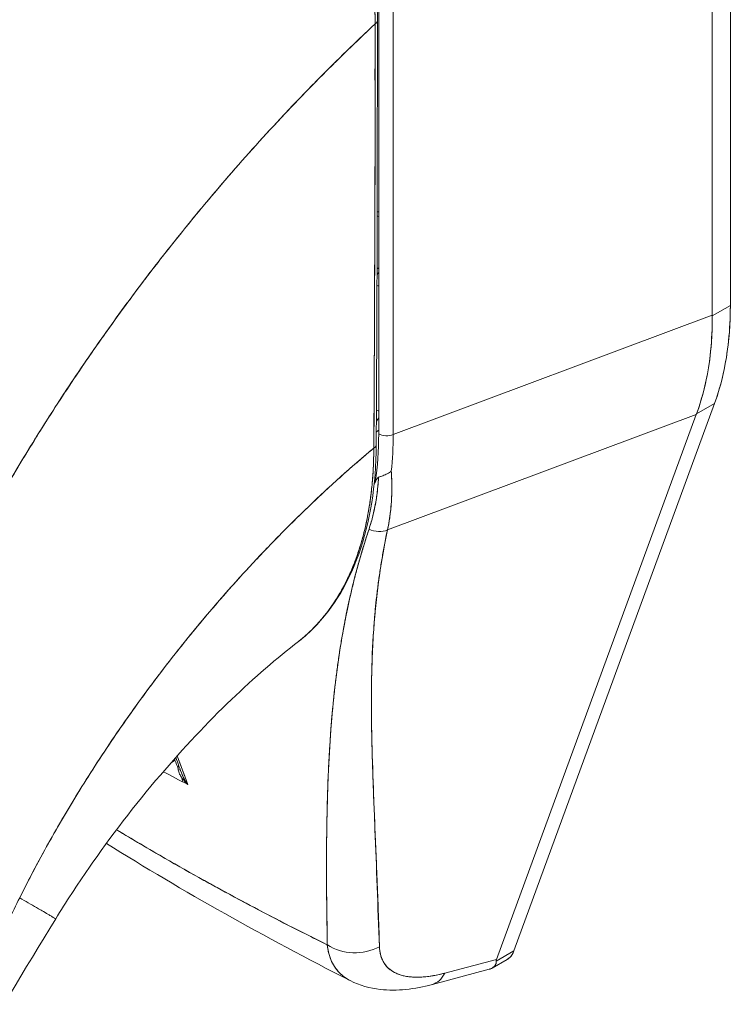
# Model space of a CAD drawing. Header units: inches. Extents: x 15 to 424, y 13 to 263.
# Tile 109 of 125: x 400.06 to 401.13, y 130.38 to 131.87. Entities that reach past the tile are written whole.
import ezdxf

# ---------------------------------------------------------------- set-up
doc = ezdxf.new("R2010")
doc.units = ezdxf.units.IN
doc.header["$LTSCALE"] = 26
doc.header["$MEASUREMENT"] = 0
doc.layers.add('Visible (ANSI)', color=7, linetype='Continuous', lineweight=5)

msp = doc.modelspace()

# ---------------------------------------------------------------- linework, layer by layer
at = {"layer": 'Visible (ANSI)'}
for p, q in [((401.1339, 131.4352), (401.1339, 132.1956)), ((401.1339, 132.1956), (401.1339, 131.4352)), ((401.1065, 131.4204), (401.1065, 132.1743)), ((401.1065, 132.1743), (401.1065, 131.4204)), ((400.6035, 131.2416), (400.6035, 131.898)), ((400.6254, 131.8969), (400.6254, 131.2405)), ((400.6254, 131.2405), (400.6254, 131.8969)), ((400.6254, 131.7056), (400.6254, 131.7056)), ((400.6254, 131.6395), (400.6254, 131.6395)), ((400.6035, 131.4907), (400.601, 131.4922)), ((401.1339, 131.4352), (401.1065, 131.4194)), ((401.1065, 131.4194), (401.1339, 131.4352)), ((400.6254, 131.2405), (401.1065, 131.4204)), ((401.1065, 131.4204), (400.6254, 131.2405)), ((401.1065, 131.4204), (401.1065, 131.4194)), ((400.8075, 130.4619), (401.1101, 131.2873)), ((401.1101, 131.2873), (400.8075, 130.4619)), ((401.0828, 131.2716), (401.1101, 131.2873)), ((401.1101, 131.2873), (401.0828, 131.2716)), ((400.6167, 131.0968), (401.0825, 131.2708)), ((401.0825, 131.2708), (400.6167, 131.0968)), ((400.7812, 130.4492), (401.0825, 131.2708)), ((401.0825, 131.2708), (400.7812, 130.4492)), ((401.0828, 131.2716), (401.0825, 131.2708)), ((401.0319, 131.2519), (401.0319, 131.2519)), ((401.0429, 131.2561), (401.0429, 131.2561)), ((401.0429, 131.2561), (401.0429, 131.2561)), ((400.5942, 130.7414), (400.5943, 130.7413)), ((400.5976, 130.6531), (400.5976, 130.6531)), ((400.5249, 130.6112), (400.5248, 130.6112)), ((400.5248, 130.5917), (400.5248, 130.5916)), ((400.7812, 130.4492), (400.7032, 130.4284)), ((400.7032, 130.4284), (400.7812, 130.4492)), ((400.7747, 130.436), (400.7973, 130.449)), ((400.8075, 130.4619), (400.7808, 130.4465)), ((400.7808, 130.4465), (400.8075, 130.4619)), ((400.6845, 130.4114), (400.7701, 130.4342)), ((400.6837, 130.4242), (400.6836, 130.4242))]:
    msp.add_line(p, q, dxfattribs=at)
msp.add_arc((400.6079, 131.5859), 0.0171, 246.8595, 255.1214, dxfattribs=at)
for centre, major_axis, ratio, start_param, end_param in [((400.5912, 131.8641), (0.0102, 0), 0.575662, 5.457894, 6.283184), ((400.5912, 131.8641), (0.0102, 0), 0.575662, 5.457894, 6.283184), ((400.6079, 131.5859), (-0.0171, 0), 0.575862, 1.167876, 1.311116), ((400.6079, 131.5859), (0.0171, 0), 0.575862, 4.309469, 4.452708), ((400.6079, 131.4743), (-0.0085, -0.0148), 0.578093, 4.296682, 4.538456), ((400.6079, 131.4743), (0.0085, 0.0148), 0.578093, 1.15509, 1.396864), ((400.6079, 131.4743), (0.0171, 0), 0.575862, 4.28979, 4.452708), ((400.7111, 131.6786), (0.2984, -0.5181), 0.578093, 0.450624, 0.787365), ((400.6588, 131.6463), (-0.331, 0.4965), 0.607166, 3.553004, 3.890432), ((400.5355, 131.347), (0.0545, -0.0946), 0.578093, 0.205431, 0.294022), ((400.1668, 131.534), (0.323, -0.5514), 0.533037, 0.585326, 0.737546), ((400.5355, 131.3469), (0.0605, -0.1051), 0.578093, 0.065684, 0.131574), ((400.6156, 131.2486), (0.0171, 0), 0.575862, 3.926992, 5.323254), ((400.6156, 131.2486), (-0.0171, 0), 0.575862, 0.785398, 2.181662), ((400.1993, 131.4883), (-0.2996, 0.5261), 0.575797, 3.816736, 3.931573), ((400.1993, 131.4883), (0.2996, -0.5261), 0.575805, 0.675135, 0.789973), ((400.5896, 131.2248), (0.0102, -0.0001), 0.57969, 5.407124, 6.283181), ((400.5896, 131.2248), (0.0102, -0.0001), 0.57969, 5.407124, 6.283181), ((400.0892, 131.7176), (0.3916, -0.6801), 0.578093, 0.370537, 0.378759), ((400.6016, 131.1186), (0.0277, -0.0084), 0.823046, 4.497272, 5.516634), ((400.6016, 131.1186), (-0.0277, 0.0084), 0.823045, 1.355679, 2.375041), ((400.5355, 130.9983), (0.0605, -0.1051), 0.578093, 1.443079, 1.44595), ((400.5355, 130.9983), (0.0545, -0.0946), 0.578093, 1.326949, 1.330057), ((400.5355, 130.9983), (-0.0605, 0.1051), 0.578093, 2.433496, 2.433598), ((400.5355, 130.9983), (-0.0545, 0.0946), 0.578093, 2.459555, 2.459663), ((400.5234, 130.9914), (0.046, -0.0798), 0.578093, 5.817331, 5.817464), ((400.2841, 130.7567), (0.016, 0.006), 0.736205, 4.828579, 5.259091), ((400.2951, 130.7361), (0.0102, 0.0002), 0.178972, 5.326942, 5.797558), ((400.2951, 130.7361), (-0.0102, -0.0002), 0.178974, 2.185345, 2.655972), ((400.5682, 130.5171), (0.0682, 0.002), 0.851152, 4.020883, 5.251796), ((400.5682, 130.5171), (-0.0682, -0.002), 0.851148, 0.879292, 2.110208), ((400.6667, 130.4772), (0.0176, -0.0659), 0.593599, 6.283184, 6.877153), ((400.6667, 130.4772), (0.0176, -0.0659), 0.593599, 6.283184, 6.87714)]:
    msp.add_ellipse(centre, major_axis=major_axis, ratio=ratio, start_param=start_param, end_param=end_param, dxfattribs=at)
for points, knots in [([(400.1636, 132.6114), (400.1308, 132.5805), (400.0991, 132.5493), (400.0685, 132.5179), (400.0379, 132.4864), (400.0083, 132.4548), (399.9798, 132.423), (399.9513, 132.3913), (399.9239, 132.3594), (399.8976, 132.3277), (399.8712, 132.2959), (399.8459, 132.2641), (399.8216, 132.2325), (399.7974, 132.2009), (399.7742, 132.1695), (399.752, 132.1382), (399.7298, 132.107), (399.7086, 132.076), (399.6885, 132.0454), (399.6683, 132.0147), (399.6491, 131.9844), (399.6309, 131.9544), (399.6127, 131.9246), (399.5955, 131.8951), (399.5792, 131.8661)], [0, 0, 0, 0, 0.125051, 0.125051, 0.125051, 0.250106, 0.250106, 0.250106, 0.375161, 0.375161, 0.375161, 0.500216, 0.500216, 0.500216, 0.625271, 0.625271, 0.625271, 0.750326, 0.750326, 0.750326, 0.87538, 0.87538, 0.87538, 1, 1, 1, 1]), ([(399.5792, 131.8661), (399.5911, 131.8873), (399.6035, 131.9088), (399.6164, 131.9304), (399.6422, 131.9736), (399.6699, 132.0177), (399.6998, 132.0625), (399.7296, 132.1072), (399.7616, 132.1526), (399.7958, 132.1984), (399.83, 132.2441), (399.8663, 132.2903), (399.9049, 132.3365), (399.9435, 132.3827), (399.9844, 132.429), (400.0275, 132.4749), (400.0706, 132.5209), (400.116, 132.5665), (400.1636, 132.6114)], [0, 0, 0, 0, 0.09109, 0.09109, 0.09109, 0.272872, 0.272872, 0.272872, 0.454654, 0.454654, 0.454654, 0.636436, 0.636436, 0.636436, 0.818218, 0.818218, 0.818218, 1, 1, 1, 1]), ([(400.5982, 131.8598), (400.5981, 131.8657), (400.598, 131.8716), (400.5978, 131.8776), (400.5976, 131.8842), (400.5972, 131.8908), (400.5968, 131.8976), (400.5963, 131.905), (400.5957, 131.9124), (400.5949, 131.9199), (400.5941, 131.9282), (400.5931, 131.9365), (400.592, 131.9449), (400.5912, 131.951), (400.5903, 131.9571), (400.5893, 131.9633), (400.5888, 131.9664), (400.5883, 131.9695), (400.5877, 131.9727), (400.5859, 131.9829), (400.5839, 131.9932), (400.5817, 132.0035), (400.5793, 132.0149), (400.5766, 132.0264), (400.5736, 132.0379), (400.5707, 132.0494), (400.5675, 132.0608), (400.564, 132.0723), (400.5636, 132.0735), (400.5633, 132.0747), (400.5629, 132.0759), (400.5587, 132.0899), (400.5541, 132.1038), (400.5491, 132.1178), (400.5436, 132.1333), (400.5376, 132.1488), (400.5312, 132.1643), (400.5287, 132.1704), (400.5261, 132.1764), (400.5234, 132.1825), (400.5186, 132.1936), (400.5135, 132.2047), (400.5083, 132.2157), (400.4999, 132.2332), (400.491, 132.2506), (400.4816, 132.2677), (400.4775, 132.275), (400.4734, 132.2824), (400.4692, 132.2896), (400.4645, 132.2977), (400.4598, 132.3057), (400.4549, 132.3136), (400.4467, 132.3269), (400.4382, 132.34), (400.4295, 132.3529), (400.4217, 132.3644), (400.4136, 132.3758), (400.4054, 132.3869), (400.4048, 132.3878), (400.4041, 132.3887), (400.4034, 132.3896), (400.3966, 132.3987), (400.3897, 132.4077), (400.3827, 132.4165), (400.3757, 132.4253), (400.3686, 132.4338), (400.3615, 132.4422), (400.355, 132.4498), (400.3484, 132.4572), (400.3418, 132.4645), (400.3374, 132.4693), (400.333, 132.4741), (400.3286, 132.4787), (400.3269, 132.4805), (400.3252, 132.4822), (400.3235, 132.484), (400.3179, 132.4898), (400.3123, 132.4955), (400.3066, 132.501), (400.3014, 132.5061), (400.2962, 132.5112), (400.2909, 132.5161), (400.2861, 132.5206), (400.2812, 132.525), (400.2763, 132.5294), (400.2717, 132.5334), (400.2672, 132.5373), (400.2626, 132.5412), (400.2584, 132.5448), (400.2542, 132.5482), (400.25, 132.5517), (400.2492, 132.5523), (400.2484, 132.553), (400.2476, 132.5536), (400.2445, 132.5561), (400.2414, 132.5585), (400.2383, 132.5609), (400.2348, 132.5636), (400.2313, 132.5663), (400.2278, 132.5689), (400.2248, 132.5712), (400.2217, 132.5735), (400.2186, 132.5757), (400.2159, 132.5777), (400.2132, 132.5796), (400.2105, 132.5815), (400.2082, 132.5831), (400.2058, 132.5848), (400.2034, 132.5864), (400.2012, 132.5879), (400.1991, 132.5893), (400.1969, 132.5908), (400.195, 132.5921), (400.193, 132.5933), (400.1911, 132.5946), (400.1892, 132.5958), (400.1874, 132.597), (400.1856, 132.5981), (400.1839, 132.5992), (400.1821, 132.6003), (400.1804, 132.6014), (400.1788, 132.6024), (400.1772, 132.6034), (400.1755, 132.6043), (400.1741, 132.6052), (400.1726, 132.6061), (400.1711, 132.607), (400.1697, 132.6078), (400.1684, 132.6086), (400.1671, 132.6094), (400.1659, 132.6101), (400.1648, 132.6107), (400.1636, 132.6114)], [0, 0, 0, 0, 0.022163, 0.022163, 0.022163, 0.046721, 0.046721, 0.046721, 0.07375, 0.07375, 0.07375, 0.103441, 0.103441, 0.103441, 0.125, 0.125, 0.125, 0.135958, 0.135958, 0.135958, 0.171628, 0.171628, 0.171628, 0.210936, 0.210936, 0.210936, 0.25, 0.25, 0.25, 0.254076, 0.254076, 0.254076, 0.301415, 0.301415, 0.301415, 0.354208, 0.354208, 0.354208, 0.375, 0.375, 0.375, 0.413119, 0.413119, 0.413119, 0.473883, 0.473883, 0.473883, 0.5, 0.5, 0.5, 0.529014, 0.529014, 0.529014, 0.577715, 0.577715, 0.577715, 0.621414, 0.621414, 0.621414, 0.625, 0.625, 0.625, 0.66093, 0.66093, 0.66093, 0.696579, 0.696579, 0.696579, 0.728771, 0.728771, 0.728771, 0.75, 0.75, 0.75, 0.757976, 0.757976, 0.757976, 0.784626, 0.784626, 0.784626, 0.80904, 0.80904, 0.80904, 0.83151, 0.83151, 0.83151, 0.852308, 0.852308, 0.852308, 0.871433, 0.871433, 0.871433, 0.875, 0.875, 0.875, 0.888962, 0.888962, 0.888962, 0.904641, 0.904641, 0.904641, 0.918368, 0.918368, 0.918368, 0.930426, 0.930426, 0.930426, 0.941092, 0.941092, 0.941092, 0.950638, 0.950638, 0.950638, 0.959335, 0.959335, 0.959335, 0.967454, 0.967454, 0.967454, 0.975136, 0.975136, 0.975136, 0.982323, 0.982323, 0.982323, 0.988932, 0.988932, 0.988932, 0.994877, 0.994877, 0.994877, 1, 1, 1, 1]), ([(400.1636, 132.6114), (400.1712, 132.607), (400.1799, 132.6018), (400.1891, 132.5959), (400.1927, 132.5936), (400.1963, 132.5912), (400.2, 132.5887), (400.2069, 132.5841), (400.2139, 132.5792), (400.221, 132.574), (400.2274, 132.5693), (400.234, 132.5643), (400.2408, 132.559), (400.2465, 132.5545), (400.2523, 132.5498), (400.2582, 132.5449), (400.2671, 132.5375), (400.2762, 132.5296), (400.2855, 132.5211), (400.2901, 132.5169), (400.2947, 132.5126), (400.2994, 132.5081), (400.3106, 132.4973), (400.3221, 132.4857), (400.3338, 132.4731), (400.3368, 132.4699), (400.3398, 132.4667), (400.3428, 132.4634), (400.3567, 132.4481), (400.3709, 132.4315), (400.3853, 132.4133), (400.3858, 132.4126), (400.3864, 132.4118), (400.3869, 132.4111), (400.4011, 132.3931), (400.4155, 132.3736), (400.4299, 132.3523), (400.4328, 132.348), (400.4357, 132.3436), (400.4386, 132.3392), (400.4491, 132.3231), (400.4597, 132.3061), (400.47, 132.2882), (400.4774, 132.2755), (400.4846, 132.2624), (400.4916, 132.2489), (400.4965, 132.2397), (400.5012, 132.2302), (400.5058, 132.2207), (400.5168, 132.1982), (400.527, 132.1751), (400.5362, 132.152), (400.5368, 132.1505), (400.5374, 132.149), (400.538, 132.1475), (400.5463, 132.1263), (400.5538, 132.1052), (400.5604, 132.0841), (400.5645, 132.071), (400.5683, 132.0579), (400.5718, 132.0447), (400.5741, 132.0362), (400.5762, 132.0277), (400.5782, 132.0193), (400.583, 131.9988), (400.5869, 131.9787), (400.5899, 131.9593), (400.5907, 131.9544), (400.5914, 131.9496), (400.592, 131.9448), (400.5939, 131.9313), (400.5952, 131.9183), (400.5962, 131.9059), (400.5975, 131.8894), (400.5981, 131.874), (400.5982, 131.8598)], [0, 0, 0, 0, 0.065233, 0.065233, 0.065233, 0.090909, 0.090909, 0.090909, 0.138606, 0.138606, 0.138606, 0.181818, 0.181818, 0.181818, 0.218295, 0.218295, 0.218295, 0.272727, 0.272727, 0.272727, 0.299488, 0.299488, 0.299488, 0.363636, 0.363636, 0.363636, 0.379913, 0.379913, 0.379913, 0.454545, 0.454545, 0.454545, 0.457429, 0.457429, 0.457429, 0.530754, 0.530754, 0.530754, 0.545455, 0.545455, 0.545455, 0.598649, 0.598649, 0.598649, 0.636364, 0.636364, 0.636364, 0.662242, 0.662242, 0.662242, 0.723318, 0.723318, 0.723318, 0.727273, 0.727273, 0.727273, 0.783303, 0.783303, 0.783303, 0.818182, 0.818182, 0.818182, 0.840721, 0.840721, 0.840721, 0.895221, 0.895221, 0.895221, 0.909091, 0.909091, 0.909091, 0.94822, 0.94822, 0.94822, 1, 1, 1, 1]), ([(400.1708, 132.6135), (400.2187, 132.586), (400.2671, 132.5486), (400.3553, 132.4623), (400.3965, 132.4129), (400.469, 132.3067), (400.5011, 132.2486), (400.5526, 132.1309), (400.5724, 132.07), (400.5958, 131.9606), (400.6015, 131.9106), (400.6015, 131.8641)], [0, 0, 0, 0, 0.592261, 0.592261, 1.15937, 1.15937, 1.729253, 1.729253, 2.301395, 2.301395, 2.798391, 2.798391, 2.798391, 2.798391]), ([(400.5982, 131.8598), (400.5692, 131.8328), (400.5411, 131.8055), (400.5139, 131.7781), (400.4826, 131.7465), (400.4526, 131.7147), (400.4238, 131.683), (400.395, 131.6512), (400.3675, 131.6195), (400.3412, 131.588), (400.3149, 131.5565), (400.2898, 131.5252), (400.2659, 131.4943), (400.242, 131.4633), (400.2193, 131.4327), (400.1978, 131.4026), (400.1762, 131.3724), (400.1558, 131.3428), (400.1365, 131.3137), (400.1172, 131.2846), (400.0989, 131.2561), (400.0817, 131.2282), (400.0645, 131.2004), (400.0483, 131.1732), (400.0331, 131.1467)], [0, 0, 0, 0, 0.110185, 0.110185, 0.110185, 0.237301, 0.237301, 0.237301, 0.364418, 0.364418, 0.364418, 0.491534, 0.491534, 0.491534, 0.618651, 0.618651, 0.618651, 0.745767, 0.745767, 0.745767, 0.872884, 0.872884, 0.872884, 1, 1, 1, 1]), ([(400.0331, 131.1467), (400.0351, 131.1501), (400.0371, 131.1536), (400.0391, 131.1571), (400.0541, 131.1829), (400.07, 131.2094), (400.0868, 131.2364), (400.1036, 131.2635), (400.1214, 131.2912), (400.1403, 131.3194), (400.1591, 131.3476), (400.1789, 131.3763), (400.1998, 131.4055), (400.2208, 131.4346), (400.2427, 131.4642), (400.2658, 131.4941), (400.2889, 131.5241), (400.3132, 131.5543), (400.3385, 131.5848), (400.3639, 131.6152), (400.3904, 131.6459), (400.418, 131.6766), (400.4457, 131.7072), (400.4746, 131.738), (400.5046, 131.7686), (400.5346, 131.7992), (400.5658, 131.8297), (400.5982, 131.8598)], [0, 0, 0, 0, 0.016632, 0.016632, 0.016632, 0.139553, 0.139553, 0.139553, 0.262474, 0.262474, 0.262474, 0.385395, 0.385395, 0.385395, 0.508316, 0.508316, 0.508316, 0.631237, 0.631237, 0.631237, 0.754158, 0.754158, 0.754158, 0.877079, 0.877079, 0.877079, 1, 1, 1, 1]), ([(400.5982, 131.8598), (400.5981, 131.8462), (400.598, 131.8318), (400.598, 131.8167), (400.598, 131.8069), (400.5979, 131.7969), (400.5979, 131.7867), (400.5979, 131.7835), (400.5979, 131.7803), (400.5979, 131.777), (400.598, 131.765), (400.598, 131.7528), (400.598, 131.7403), (400.598, 131.7289), (400.598, 131.7174), (400.598, 131.7057), (400.598, 131.7054), (400.598, 131.7051), (400.598, 131.7047), (400.598, 131.6943), (400.598, 131.6838), (400.598, 131.673), (400.598, 131.6627), (400.598, 131.6523), (400.598, 131.6416), (400.598, 131.6329), (400.598, 131.624), (400.5979, 131.6149), (400.5979, 131.6039), (400.5979, 131.5926), (400.5978, 131.5811), (400.5977, 131.5616), (400.5976, 131.5415), (400.5976, 131.5211), (400.5975, 131.5188), (400.5975, 131.5165), (400.5975, 131.5141), (400.5974, 131.4956), (400.5973, 131.477), (400.5973, 131.4584), (400.5972, 131.4472), (400.5972, 131.4361), (400.5971, 131.4249), (400.5971, 131.4197), (400.5971, 131.4144), (400.5971, 131.4092), (400.5971, 131.4026), (400.597, 131.3961), (400.597, 131.3896), (400.597, 131.3769), (400.5969, 131.3644), (400.5969, 131.352), (400.5968, 131.3382), (400.5968, 131.3247), (400.5967, 131.3116), (400.5967, 131.3104), (400.5967, 131.3092), (400.5967, 131.3081), (400.5967, 131.2942), (400.5966, 131.2808), (400.5965, 131.2679), (400.5964, 131.251), (400.5963, 131.235), (400.5961, 131.2202)], [0, 0, 0, 0, 0.086854, 0.086854, 0.086854, 0.142857, 0.142857, 0.142857, 0.160393, 0.160393, 0.160393, 0.225332, 0.225332, 0.225332, 0.284072, 0.284072, 0.284072, 0.285714, 0.285714, 0.285714, 0.337995, 0.337995, 0.337995, 0.387858, 0.387858, 0.387858, 0.428571, 0.428571, 0.428571, 0.477903, 0.477903, 0.477903, 0.561799, 0.561799, 0.561799, 0.571429, 0.571429, 0.571429, 0.647398, 0.647398, 0.647398, 0.692793, 0.692793, 0.692793, 0.714286, 0.714286, 0.714286, 0.741164, 0.741164, 0.741164, 0.793671, 0.793671, 0.793671, 0.851961, 0.851961, 0.851961, 0.857143, 0.857143, 0.857143, 0.918923, 0.918923, 0.918923, 1, 1, 1, 1]), ([(400.5961, 131.2202), (400.5964, 131.2715), (400.5967, 131.3231), (400.597, 131.3751), (400.597, 131.3932), (400.5971, 131.4113), (400.5972, 131.4295), (400.5973, 131.461), (400.5975, 131.4927), (400.5976, 131.5245), (400.5977, 131.5636), (400.5978, 131.603), (400.5979, 131.6425), (400.598, 131.6568), (400.598, 131.6712), (400.598, 131.6855), (400.5981, 131.7432), (400.5982, 131.8013), (400.5982, 131.8598)], [0, 0, 0, 0, 0.247318, 0.247318, 0.247318, 0.333333, 0.333333, 0.333333, 0.482783, 0.482783, 0.482783, 0.666667, 0.666667, 0.666667, 0.733158, 0.733158, 0.733158, 1, 1, 1, 1]), ([(400.6035, 131.4648), (400.6027, 131.4649), (400.602, 131.465), (400.6013, 131.4652), (400.6012, 131.4653), (400.601, 131.4653), (400.6009, 131.4653)], [0.662702, 0.662702, 0.662702, 0.662702, 0.75, 0.75, 0.75, 0.7665031, 0.7665031, 0.7665031, 0.7665031]), ([(401.1339, 131.4352), (401.1339, 131.4169), (401.133, 131.3992), (401.1312, 131.382), (401.1294, 131.3649), (401.1268, 131.3482), (401.1232, 131.3324), (401.1197, 131.3166), (401.1153, 131.3016), (401.1101, 131.2873)], [0, 0, 0, 0, 0.333333, 0.333333, 0.333333, 0.666667, 0.666667, 0.666667, 1, 1, 1, 1]), ([(401.1065, 131.4194), (401.1067, 131.4012), (401.1059, 131.3835), (401.1042, 131.3664), (401.1025, 131.3493), (401.0998, 131.3328), (401.0962, 131.3169), (401.0926, 131.3011), (401.0881, 131.2859), (401.0828, 131.2716)], [0, 0, 0, 0, 0.333333, 0.333333, 0.333333, 0.666667, 0.666667, 0.666667, 1, 1, 1, 1]), ([(401.1065, 131.4204), (401.1065, 131.4203), (401.1065, 131.4202), (401.1065, 131.4201), (401.1065, 131.42), (401.1065, 131.4199), (401.1065, 131.4197), (401.1065, 131.4196), (401.1065, 131.4195), (401.1065, 131.4194)], [0, 0, 0, 0, 0.333333, 0.333333, 0.333333, 0.666667, 0.666667, 0.666667, 1, 1, 1, 1]), ([(400.6035, 131.276), (400.6028, 131.2762), (400.6021, 131.2764), (400.6014, 131.2767), (400.601, 131.2768), (400.6005, 131.277), (400.6001, 131.2772)], [0.6679116, 0.6679116, 0.6679116, 0.6679116, 0.75, 0.75, 0.75, 0.8038083, 0.8038083, 0.8038083, 0.8038083]), ([(401.0828, 131.2716), (401.0827, 131.2715), (401.0827, 131.2714), (401.0827, 131.2713), (401.0826, 131.2713), (401.0826, 131.2712), (401.0826, 131.2711), (401.0825, 131.271), (401.0825, 131.2709), (401.0825, 131.2708)], [0, 0, 0, 0, 0.333333, 0.333333, 0.333333, 0.666667, 0.666667, 0.666667, 1, 1, 1, 1]), ([(400.5998, 131.2248), (400.5995, 131.1644), (400.5905, 131.1082), (400.5563, 131.0127), (400.5307, 130.972), (400.4931, 130.9373), (400.4878, 130.9328), (400.4823, 130.9285)], [0, 0, 0, 0, 0.647404, 0.647404, 1.290908, 1.290908, 1.392446, 1.392446, 1.392446, 1.392446]), ([(400.062, 130.542), (400.0731, 130.5643), (400.0853, 130.5879), (400.0989, 130.6125), (400.1124, 130.6371), (400.1272, 130.6629), (400.1434, 130.6896), (400.1597, 130.7163), (400.1773, 130.7439), (400.1963, 130.7723), (400.2154, 130.8007), (400.2359, 130.8298), (400.258, 130.8595), (400.28, 130.8892), (400.3036, 130.9193), (400.3287, 130.9497), (400.3538, 130.9802), (400.3805, 131.0108), (400.4087, 131.0413), (400.4369, 131.0719), (400.4667, 131.1023), (400.498, 131.1322), (400.5292, 131.1622), (400.562, 131.1917), (400.5961, 131.2202)], [0, 0, 0, 0, 0.124948, 0.124948, 0.124948, 0.249955, 0.249955, 0.249955, 0.374963, 0.374963, 0.374963, 0.49997, 0.49997, 0.49997, 0.624978, 0.624978, 0.624978, 0.749985, 0.749985, 0.749985, 0.874993, 0.874993, 0.874993, 1, 1, 1, 1]), ([(400.5961, 131.2202), (400.5862, 131.212), (400.5765, 131.2037), (400.5669, 131.1953), (400.5498, 131.1803), (400.533, 131.1652), (400.5166, 131.1499), (400.5003, 131.1346), (400.4843, 131.1192), (400.4687, 131.1037), (400.4531, 131.0881), (400.438, 131.0725), (400.4232, 131.0568), (400.4084, 131.0411), (400.394, 131.0254), (400.3801, 131.0097), (400.3661, 130.994), (400.3526, 130.9783), (400.3394, 130.9626), (400.3263, 130.947), (400.3136, 130.9314), (400.3012, 130.9158), (400.2889, 130.9003), (400.277, 130.8849), (400.2655, 130.8696), (400.254, 130.8543), (400.2429, 130.8391), (400.2322, 130.8241), (400.2214, 130.8091), (400.2111, 130.7942), (400.2012, 130.7795), (400.1913, 130.7649), (400.1817, 130.7504), (400.1726, 130.7362), (400.1634, 130.7219), (400.1546, 130.7079), (400.1462, 130.6941), (400.1378, 130.6804), (400.1298, 130.6668), (400.1221, 130.6536), (400.1144, 130.6403), (400.107, 130.6273), (400.1, 130.6146), (400.093, 130.6019), (400.0864, 130.5895), (400.08, 130.5774), (400.0737, 130.5653), (400.0677, 130.5535), (400.062, 130.542)], [0, 0, 0, 0, 0.036069, 0.036069, 0.036069, 0.100331, 0.100331, 0.100331, 0.164593, 0.164593, 0.164593, 0.228855, 0.228855, 0.228855, 0.293118, 0.293118, 0.293118, 0.35738, 0.35738, 0.35738, 0.421642, 0.421642, 0.421642, 0.485904, 0.485904, 0.485904, 0.550166, 0.550166, 0.550166, 0.614429, 0.614429, 0.614429, 0.678691, 0.678691, 0.678691, 0.742953, 0.742953, 0.742953, 0.807215, 0.807215, 0.807215, 0.871477, 0.871477, 0.871477, 0.93574, 0.93574, 0.93574, 1, 1, 1, 1]), ([(400.4823, 130.9285), (400.4827, 130.9289), (400.4831, 130.9292), (400.4835, 130.9295), (400.4838, 130.9297), (400.4841, 130.9299), (400.4844, 130.9301), (400.4894, 130.9341), (400.4943, 130.9383), (400.499, 130.9428), (400.5043, 130.9477), (400.5094, 130.953), (400.5143, 130.9585), (400.5191, 130.964), (400.5237, 130.9697), (400.5282, 130.9757), (400.5293, 130.9773), (400.5305, 130.9789), (400.5316, 130.9805), (400.5347, 130.9849), (400.5377, 130.9894), (400.5406, 130.9941), (400.5445, 131.0003), (400.5482, 131.0068), (400.5517, 131.0135), (400.5551, 131.02), (400.5583, 131.0267), (400.5613, 131.0336), (400.5632, 131.038), (400.5651, 131.0426), (400.5669, 131.0471), (400.5678, 131.0495), (400.5687, 131.0519), (400.5695, 131.0543), (400.572, 131.0611), (400.5743, 131.068), (400.5764, 131.0751), (400.5783, 131.0815), (400.5801, 131.0881), (400.5818, 131.0947), (400.5833, 131.1009), (400.5847, 131.1072), (400.586, 131.1136), (400.5869, 131.1183), (400.5878, 131.1231), (400.5886, 131.1279), (400.5889, 131.1296), (400.5892, 131.1315), (400.5895, 131.1333), (400.5906, 131.14), (400.5915, 131.1469), (400.5923, 131.1539), (400.5931, 131.161), (400.5938, 131.1682), (400.5944, 131.1755), (400.5949, 131.183), (400.5954, 131.1906), (400.5957, 131.1983), (400.5959, 131.2055), (400.5961, 131.2128), (400.5961, 131.2202)], [0.5512874, 0.5512874, 0.5512874, 0.5512874, 0.553815, 0.553815, 0.553815, 0.5555556, 0.5555556, 0.5555556, 0.5873197, 0.5873197, 0.5873197, 0.6226959, 0.6226959, 0.6226959, 0.6574867, 0.6574867, 0.6574867, 0.6666667, 0.6666667, 0.6666667, 0.6915609, 0.6915609, 0.6915609, 0.7248127, 0.7248127, 0.7248127, 0.7571311, 0.7571311, 0.7571311, 0.7777778, 0.7777778, 0.7777778, 0.7883997, 0.7883997, 0.7883997, 0.8183588, 0.8183588, 0.8183588, 0.845378, 0.845378, 0.845378, 0.870503, 0.870503, 0.870503, 0.8888889, 0.8888889, 0.8888889, 0.8957748, 0.8957748, 0.8957748, 0.9214813, 0.9214813, 0.9214813, 0.9477805, 0.9477805, 0.9477805, 0.9746573, 0.9746573, 0.9746573, 1, 1, 1, 1]), ([(400.5961, 131.2202), (400.596, 131.207), (400.5956, 131.1928), (400.5946, 131.1783), (400.5939, 131.1695), (400.5931, 131.1605), (400.592, 131.1516), (400.5912, 131.1451), (400.5903, 131.1385), (400.5893, 131.1319), (400.5867, 131.1159), (400.5833, 131.0999), (400.5789, 131.0837), (400.5786, 131.0827), (400.5783, 131.0817), (400.578, 131.0807), (400.5738, 131.0658), (400.5686, 131.0507), (400.5624, 131.0362), (400.5587, 131.0275), (400.5546, 131.019), (400.5502, 131.0107), (400.5468, 131.0043), (400.5432, 130.9981), (400.5394, 130.9922), (400.5304, 130.9778), (400.5203, 130.9649), (400.5099, 130.9538), (400.5096, 130.9534), (400.5093, 130.9531), (400.509, 130.9527), (400.5002, 130.9434), (400.4913, 130.9355), (400.4823, 130.9285)], [0, 0, 0, 0, 0.0478542, 0.0478542, 0.0478542, 0.0769231, 0.0769231, 0.0769231, 0.0983166, 0.0983166, 0.0983166, 0.1506385, 0.1506385, 0.1506385, 0.1538462, 0.1538462, 0.1538462, 0.2019809, 0.2019809, 0.2019809, 0.2307692, 0.2307692, 0.2307692, 0.2529487, 0.2529487, 0.2529487, 0.3060298, 0.3060298, 0.3060298, 0.3076923, 0.3076923, 0.3076923, 0.3525208, 0.3525208, 0.3525208, 0.3525208]), ([(400.6033, 131.1761), (400.6053, 131.1768), (400.6074, 131.1777), (400.6097, 131.1785), (400.6119, 131.1794), (400.6142, 131.1803), (400.6164, 131.1815), (400.6186, 131.1826), (400.6207, 131.184), (400.6225, 131.1854)], [0, 0, 0, 0, 0.333333, 0.333333, 0.333333, 0.666667, 0.666667, 0.666667, 1, 1, 1, 1]), ([(400.6225, 131.1854), (400.6207, 131.184), (400.6186, 131.1826), (400.6164, 131.1815), (400.6142, 131.1803), (400.6119, 131.1794), (400.6097, 131.1785), (400.6086, 131.1781), (400.6076, 131.1778), (400.6067, 131.1774), (400.6055, 131.1769), (400.6044, 131.1765), (400.6033, 131.1761)], [0, 0, 0, 0, 0.333333, 0.333333, 0.333333, 0.666667, 0.666667, 0.666667, 0.817044, 0.817044, 0.817044, 1, 1, 1, 1]), ([(400.6225, 131.1854), (400.6227, 131.1822), (400.6229, 131.1789), (400.623, 131.1757), (400.6233, 131.1686), (400.6234, 131.1616), (400.6233, 131.1547), (400.6233, 131.1545), (400.6233, 131.1543), (400.6232, 131.1541), (400.6231, 131.1475), (400.6228, 131.141), (400.6223, 131.1346), (400.622, 131.1312), (400.6217, 131.1278), (400.6213, 131.1245), (400.6209, 131.1214), (400.6205, 131.1183), (400.6201, 131.1152), (400.6192, 131.1089), (400.618, 131.1028), (400.6167, 131.0968)], [0, 0, 0, 0, 0.10182, 0.10182, 0.10182, 0.326366, 0.326366, 0.326366, 0.333333, 0.333333, 0.333333, 0.550921, 0.550921, 0.550921, 0.666667, 0.666667, 0.666667, 0.775448, 0.775448, 0.775448, 1, 1, 1, 1]), ([(400.6167, 131.0968), (400.6187, 131.1057), (400.6202, 131.1149), (400.6213, 131.1245), (400.6224, 131.1341), (400.623, 131.1439), (400.6232, 131.1541), (400.6234, 131.1643), (400.6232, 131.1747), (400.6225, 131.1854)], [0, 0, 0, 0, 0.3333333, 0.3333333, 0.3333333, 0.6666667, 0.6666667, 0.6666667, 0.9999953, 0.9999953, 0.9999953, 0.9999953]), ([(400.5889, 131.0981), (400.5915, 131.1059), (400.5938, 131.1141), (400.5958, 131.1224), (400.5977, 131.1308), (400.5993, 131.1395), (400.6006, 131.1485), (400.6018, 131.1574), (400.6027, 131.1666), (400.6033, 131.1761)], [0, 0, 0, 0, 0.333333, 0.333333, 0.333333, 0.666667, 0.666667, 0.666667, 1, 1, 1, 1]), ([(400.5889, 131.0981), (400.5909, 131.1039), (400.5926, 131.1098), (400.5941, 131.1158), (400.5957, 131.1219), (400.5971, 131.1281), (400.5983, 131.1345), (400.5995, 131.1408), (400.6005, 131.1474), (400.6013, 131.154), (400.6021, 131.1607), (400.6028, 131.1675), (400.6032, 131.1745), (400.6032, 131.175), (400.6033, 131.1755), (400.6033, 131.1761)], [0, 0, 0, 0, 0.243497, 0.243497, 0.243497, 0.488085, 0.488085, 0.488085, 0.733901, 0.733901, 0.733901, 0.981098, 0.981098, 0.981098, 1, 1, 1, 1]), ([(400.6033, 131.1761), (400.6026, 131.1756), (400.6019, 131.175), (400.6013, 131.1744), (400.6007, 131.1737), (400.6002, 131.1729), (400.5998, 131.1721), (400.5993, 131.1713), (400.5988, 131.1704), (400.5984, 131.1695)], [0, 0, 0, 0, 0.333333, 0.333333, 0.333333, 0.666667, 0.666667, 0.666667, 1, 1, 1, 1]), ([(400.6033, 131.1761), (400.6025, 131.1756), (400.6019, 131.175), (400.6013, 131.1744), (400.6007, 131.1737), (400.6002, 131.1729), (400.5998, 131.1721), (400.5993, 131.1713), (400.5988, 131.1704), (400.5984, 131.1695)], [0, 0, 0, 0, 0.333333, 0.333333, 0.333333, 0.666667, 0.666667, 0.666667, 1, 1, 1, 1]), ([(400.526, 130.4712), (400.5255, 130.5065), (400.525, 130.5398), (400.5248, 130.5709), (400.5247, 130.602), (400.5249, 130.6308), (400.5254, 130.658), (400.5259, 130.6851), (400.5266, 130.7106), (400.5277, 130.7347), (400.5288, 130.7588), (400.5302, 130.7817), (400.532, 130.8036), (400.5337, 130.8255), (400.5358, 130.8466), (400.5382, 130.867), (400.5407, 130.8874), (400.5435, 130.9071), (400.5467, 130.9265), (400.5499, 130.946), (400.5535, 130.965), (400.5576, 130.9839), (400.5618, 131.0029), (400.5663, 131.0217), (400.5715, 131.0406), (400.5767, 131.0596), (400.5825, 131.0786), (400.5889, 131.0981)], [0, 0, 0, 0, 0.111111, 0.111111, 0.111111, 0.222222, 0.222222, 0.222222, 0.333333, 0.333333, 0.333333, 0.444444, 0.444444, 0.444444, 0.555556, 0.555556, 0.555556, 0.666667, 0.666667, 0.666667, 0.777778, 0.777778, 0.777778, 0.888889, 0.888889, 0.888889, 1, 1, 1, 1]), ([(400.526, 130.4712), (400.5258, 130.4831), (400.5256, 130.495), (400.5254, 130.5067), (400.5253, 130.518), (400.5251, 130.5292), (400.525, 130.5403), (400.5249, 130.5511), (400.5249, 130.5617), (400.5248, 130.5723), (400.5248, 130.5826), (400.5248, 130.5927), (400.5248, 130.6028), (400.5249, 130.6126), (400.5249, 130.6223), (400.525, 130.632), (400.5251, 130.6378), (400.5251, 130.6437), (400.5252, 130.6494), (400.5253, 130.653), (400.5253, 130.6565), (400.5254, 130.6599), (400.5256, 130.669), (400.5258, 130.6779), (400.526, 130.6868), (400.5262, 130.6955), (400.5265, 130.7041), (400.5268, 130.7127), (400.5271, 130.7211), (400.5275, 130.7294), (400.5278, 130.7377), (400.5282, 130.7459), (400.5286, 130.7539), (400.5291, 130.7619), (400.5296, 130.7698), (400.5301, 130.7777), (400.5306, 130.7855), (400.5311, 130.7932), (400.5317, 130.8008), (400.5323, 130.8084), (400.5324, 130.8091), (400.5325, 130.8098), (400.5325, 130.8106), (400.5331, 130.8173), (400.5337, 130.8241), (400.5343, 130.8307), (400.535, 130.8381), (400.5358, 130.8454), (400.5366, 130.8526), (400.5374, 130.8598), (400.5382, 130.867), (400.5391, 130.8741), (400.54, 130.8812), (400.5409, 130.8882), (400.5419, 130.8952), (400.5429, 130.9022), (400.5439, 130.9092), (400.545, 130.9161), (400.5461, 130.923), (400.5472, 130.9298), (400.5484, 130.9367), (400.5496, 130.9435), (400.5509, 130.9503), (400.5522, 130.9571), (400.5523, 130.9577), (400.5524, 130.9584), (400.5525, 130.959), (400.5537, 130.9652), (400.555, 130.9713), (400.5562, 130.9774), (400.5577, 130.9841), (400.5591, 130.9908), (400.5607, 130.9975), (400.5622, 131.0043), (400.5638, 131.011), (400.5655, 131.0176), (400.5671, 131.0244), (400.5689, 131.0311), (400.5707, 131.0377), (400.5725, 131.0445), (400.5744, 131.0512), (400.5763, 131.0578), (400.5783, 131.0646), (400.5803, 131.0713), (400.5824, 131.078), (400.5845, 131.0847), (400.5867, 131.0914), (400.5889, 131.0981)], [0, 0, 0, 0, 0.047674, 0.047674, 0.047674, 0.093754, 0.093754, 0.093754, 0.138483, 0.138483, 0.138483, 0.181962, 0.181962, 0.181962, 0.224293, 0.224293, 0.224293, 0.25, 0.25, 0.25, 0.265575, 0.265575, 0.265575, 0.305906, 0.305906, 0.305906, 0.345378, 0.345378, 0.345378, 0.384081, 0.384081, 0.384081, 0.422102, 0.422102, 0.422102, 0.459526, 0.459526, 0.459526, 0.496435, 0.496435, 0.496435, 0.5, 0.5, 0.5, 0.53291, 0.53291, 0.53291, 0.569025, 0.569025, 0.569025, 0.604849, 0.604849, 0.604849, 0.640453, 0.640453, 0.640453, 0.675905, 0.675905, 0.675905, 0.711275, 0.711275, 0.711275, 0.746632, 0.746632, 0.746632, 0.75, 0.75, 0.75, 0.782043, 0.782043, 0.782043, 0.817582, 0.817582, 0.817582, 0.853329, 0.853329, 0.853329, 0.889364, 0.889364, 0.889364, 0.925766, 0.925766, 0.925766, 0.962618, 0.962618, 0.962618, 1, 1, 1, 1]), ([(400.6046, 130.4683), (400.6022, 130.5297), (400.6001, 130.5887), (400.5979, 130.6448), (400.5957, 130.701), (400.5934, 130.7544), (400.5927, 130.806), (400.592, 130.8576), (400.5928, 130.9074), (400.5966, 130.9558), (400.6005, 131.0042), (400.6073, 131.0512), (400.6167, 131.0968)], [0, 0, 0, 0, 0.25, 0.25, 0.25, 0.5, 0.5, 0.5, 0.75, 0.75, 0.75, 1, 1, 1, 1]), ([(400.6167, 131.0968), (400.6153, 131.09), (400.6139, 131.0834), (400.6126, 131.0767), (400.6113, 131.07), (400.6101, 131.0633), (400.609, 131.0567), (400.6078, 131.05), (400.6068, 131.0434), (400.6058, 131.0367), (400.6047, 131.03), (400.6038, 131.0234), (400.6029, 131.0168), (400.6021, 131.0101), (400.6012, 131.0034), (400.6005, 130.9968), (400.5997, 130.9901), (400.599, 130.9834), (400.5984, 130.9767), (400.5978, 130.97), (400.5972, 130.9633), (400.5967, 130.9566), (400.5962, 130.9498), (400.5957, 130.943), (400.5953, 130.9363), (400.5949, 130.9294), (400.5945, 130.9225), (400.5942, 130.9157), (400.5939, 130.9088), (400.5936, 130.9019), (400.5934, 130.8949), (400.5931, 130.8879), (400.593, 130.8809), (400.5928, 130.8738), (400.5927, 130.8667), (400.5926, 130.8595), (400.5925, 130.8524), (400.5925, 130.8451), (400.5925, 130.8378), (400.5925, 130.8305), (400.5925, 130.823), (400.5926, 130.8155), (400.5927, 130.8081), (400.5928, 130.8004), (400.5929, 130.7927), (400.593, 130.7851), (400.5931, 130.7814), (400.5932, 130.7778), (400.5933, 130.7741), (400.5934, 130.7699), (400.5935, 130.7657), (400.5936, 130.7614), (400.5938, 130.7533), (400.5941, 130.7452), (400.5943, 130.7371), (400.5946, 130.7287), (400.5949, 130.7203), (400.5952, 130.7119), (400.5955, 130.7032), (400.5959, 130.6945), (400.5962, 130.6859), (400.5966, 130.6768), (400.597, 130.6678), (400.5973, 130.6588), (400.5977, 130.6494), (400.5981, 130.64), (400.5985, 130.6306), (400.599, 130.6208), (400.5994, 130.611), (400.5998, 130.6012), (400.6002, 130.5909), (400.6006, 130.5807), (400.6011, 130.5704), (400.6015, 130.5596), (400.6019, 130.5489), (400.6023, 130.5381), (400.6027, 130.5268), (400.6031, 130.5155), (400.6035, 130.5042), (400.6039, 130.4923), (400.6043, 130.4803), (400.6046, 130.4683)], [0, 0, 0, 0, 0.029086, 0.029086, 0.029086, 0.058387, 0.058387, 0.058387, 0.087935, 0.087935, 0.087935, 0.117777, 0.117777, 0.117777, 0.147957, 0.147957, 0.147957, 0.178529, 0.178529, 0.178529, 0.20955, 0.20955, 0.20955, 0.24108, 0.24108, 0.24108, 0.273185, 0.273185, 0.273185, 0.305936, 0.305936, 0.305936, 0.339407, 0.339407, 0.339407, 0.37368, 0.37368, 0.37368, 0.408841, 0.408841, 0.408841, 0.44498, 0.44498, 0.44498, 0.482193, 0.482193, 0.482193, 0.5, 0.5, 0.5, 0.520588, 0.520588, 0.520588, 0.560289, 0.560289, 0.560289, 0.60142, 0.60142, 0.60142, 0.644109, 0.644109, 0.644109, 0.688496, 0.688496, 0.688496, 0.734731, 0.734731, 0.734731, 0.782977, 0.782977, 0.782977, 0.833414, 0.833414, 0.833414, 0.886232, 0.886232, 0.886232, 0.941632, 0.941632, 0.941632, 1, 1, 1, 1]), ([(400.4823, 130.9285), (400.4504, 130.9038), (400.4157, 130.874), (400.3453, 130.8065), (400.3088, 130.7677), (400.2359, 130.6823), (400.1991, 130.6343), (400.1485, 130.5611), (400.1318, 130.5354), (400.1163, 130.5102)], [0, 0, 0, 0, 0.446383, 0.446383, 0.917033, 0.917033, 1.437188, 1.437188, 1.71586, 1.71586, 1.71586, 1.71586]), ([(400.2962, 130.7498), (400.2946, 130.7482), (400.2927, 130.7469), (400.2906, 130.7459), (400.2905, 130.7458), (400.2904, 130.7458), (400.2903, 130.7457)], [0, 0, 0, 0, 0.25, 0.25, 0.25, 0.2619236, 0.2619236, 0.2619236, 0.2619236]), ([(400.3016, 130.7423), (400.3015, 130.7416), (400.3014, 130.741), (400.3013, 130.7403), (400.3011, 130.7384), (400.301, 130.7365), (400.3011, 130.7347)], [0.5526951, 0.5526951, 0.5526951, 0.5526951, 0.6666667, 0.6666667, 0.6666667, 1, 1, 1, 1]), ([(400.3011, 130.7347), (400.3013, 130.7338), (400.3015, 130.7329), (400.3018, 130.732), (400.3022, 130.7309), (400.3027, 130.7297), (400.3032, 130.7286), (400.3034, 130.7282), (400.3036, 130.7278), (400.3038, 130.7274), (400.3042, 130.7266), (400.3047, 130.7257), (400.3052, 130.7249), (400.306, 130.7236), (400.3069, 130.7223), (400.3079, 130.721), (400.3082, 130.7207), (400.3085, 130.7204), (400.3087, 130.72), (400.3096, 130.719), (400.3104, 130.718), (400.3114, 130.717), (400.3127, 130.7156), (400.3141, 130.7142), (400.3157, 130.7129)], [0, 0, 0, 0, 0.123961, 0.123961, 0.123961, 0.281069, 0.281069, 0.281069, 0.333333, 0.333333, 0.333333, 0.445965, 0.445965, 0.445965, 0.620741, 0.620741, 0.620741, 0.666667, 0.666667, 0.666667, 0.805209, 0.805209, 0.805209, 1, 1, 1, 1]), ([(400.3157, 130.7129), (400.3136, 130.7154), (400.3118, 130.7181), (400.3103, 130.7208), (400.309, 130.723), (400.308, 130.7252), (400.3072, 130.7274)], [0.0000293, 0.0000293, 0.0000293, 0.0000293, 0.3333333, 0.3333333, 0.3333333, 0.6059656, 0.6059656, 0.6059656, 0.6059656]), ([(400.3157, 130.7129), (400.3145, 130.7143), (400.3133, 130.7159), (400.3123, 130.7175), (400.3114, 130.7189), (400.3105, 130.7204), (400.3097, 130.7219), (400.3089, 130.7233), (400.3083, 130.7247), (400.3077, 130.7262), (400.3075, 130.7266), (400.3074, 130.727), (400.3072, 130.7274)], [0, 0, 0, 0, 0.2167999, 0.2167999, 0.2167999, 0.411608, 0.411608, 0.411608, 0.5867863, 0.5867863, 0.5867863, 0.6366825, 0.6366825, 0.6366825, 0.6366825]), ([(400.208, 130.6446), (400.2321, 130.6301), (400.2565, 130.6157), (400.2812, 130.6015), (400.3205, 130.5788), (400.3605, 130.5567), (400.4012, 130.535), (400.4419, 130.5134), (400.4833, 130.4922), (400.526, 130.4712)], [0.3429311, 0.3429311, 0.3429311, 0.3429311, 0.5, 0.5, 0.5, 0.75, 0.75, 0.75, 1, 1, 1, 1]), ([(400.208, 130.6446), (400.2128, 130.6418), (400.2175, 130.639), (400.2222, 130.6361), (400.2608, 130.613), (400.2998, 130.5905), (400.3399, 130.5683), (400.3465, 130.5647), (400.3531, 130.561), (400.3598, 130.5574), (400.3926, 130.5394), (400.4263, 130.5216), (400.4606, 130.504), (400.4821, 130.493), (400.5039, 130.482), (400.526, 130.4712)], [0.3410488, 0.3410488, 0.3410488, 0.3410488, 0.3719957, 0.3719957, 0.3719957, 0.6250804, 0.6250804, 0.6250804, 0.6666667, 0.6666667, 0.6666667, 0.8714645, 0.8714645, 0.8714645, 1, 1, 1, 1]), ([(399.8363, 130.0364), (399.8451, 130.0571), (399.8538, 130.0775), (399.8624, 130.0978), (399.871, 130.1181), (399.8796, 130.1383), (399.8882, 130.1585), (399.8968, 130.1787), (399.9054, 130.1989), (399.9142, 130.2193), (399.9229, 130.2397), (399.9318, 130.2602), (399.9409, 130.2809), (399.9499, 130.3016), (399.9592, 130.3226), (399.9687, 130.3438), (399.9782, 130.365), (399.9879, 130.3864), (399.998, 130.4082), (400.008, 130.4299), (400.0183, 130.452), (400.029, 130.4743), (400.0396, 130.4966), (400.0506, 130.5192), (400.062, 130.542)], [0, 0, 0, 0, 0.125006, 0.125006, 0.125006, 0.250011, 0.250011, 0.250011, 0.375017, 0.375017, 0.375017, 0.500022, 0.500022, 0.500022, 0.625028, 0.625028, 0.625028, 0.750033, 0.750033, 0.750033, 0.875039, 0.875039, 0.875039, 1, 1, 1, 1]), ([(400.1163, 130.5102), (400.1163, 130.5102), (400.1163, 130.5103), (400.1161, 130.5103), (400.1161, 130.5104), (400.116, 130.5104), (400.1159, 130.5105), (400.1153, 130.5108), (400.1142, 130.5115), (400.1126, 130.5125), (400.1116, 130.5131), (400.1102, 130.5139), (400.1087, 130.5148), (400.108, 130.5152), (400.1073, 130.5156), (400.1065, 130.5161), (400.104, 130.5175), (400.1012, 130.5192), (400.0978, 130.5212), (400.0955, 130.5225), (400.0931, 130.5239), (400.0904, 130.5255), (400.0893, 130.5261), (400.0882, 130.5267), (400.0871, 130.5274), (400.0834, 130.5296), (400.0793, 130.5319), (400.075, 130.5345), (400.0708, 130.5369), (400.0665, 130.5394), (400.062, 130.542)], [0.4693708, 0.4693708, 0.4693708, 0.4693708, 0.5, 0.5, 0.5, 0.5170583, 0.5170583, 0.5170583, 0.6064626, 0.6064626, 0.6064626, 0.6666667, 0.6666667, 0.6666667, 0.6933072, 0.6933072, 0.6933072, 0.7767915, 0.7767915, 0.7767915, 0.8333333, 0.8333333, 0.8333333, 0.855634, 0.855634, 0.855634, 0.9296838, 0.9296838, 0.9296838, 1, 1, 1, 1]), ([(400.062, 130.542), (400.0665, 130.5394), (400.0708, 130.5369), (400.075, 130.5345), (400.0793, 130.5319), (400.0834, 130.5296), (400.0871, 130.5274), (400.0882, 130.5267), (400.0893, 130.5261), (400.0904, 130.5255), (400.0931, 130.5239), (400.0955, 130.5225), (400.0978, 130.5212), (400.1012, 130.5192), (400.104, 130.5175), (400.1065, 130.5161), (400.1073, 130.5156), (400.108, 130.5152), (400.1087, 130.5148), (400.1102, 130.5139), (400.1116, 130.5131), (400.1126, 130.5125), (400.1142, 130.5115), (400.1153, 130.5108), (400.1159, 130.5105), (400.116, 130.5104), (400.1161, 130.5104), (400.1161, 130.5103), (400.1163, 130.5103), (400.1163, 130.5102), (400.1163, 130.5102)], [0, 0, 0, 0, 0.0704243, 0.0704243, 0.0704243, 0.1445341, 0.1445341, 0.1445341, 0.1666667, 0.1666667, 0.1666667, 0.2233436, 0.2233436, 0.2233436, 0.3067348, 0.3067348, 0.3067348, 0.3333333, 0.3333333, 0.3333333, 0.3935461, 0.3935461, 0.3935461, 0.4829722, 0.4829722, 0.4829722, 0.5, 0.5, 0.5, 0.5306591, 0.5306591, 0.5306591, 0.5306591]), ([(400.526, 130.4712), (400.5269, 130.462), (400.5291, 130.4536), (400.5325, 130.4462), (400.5359, 130.4388), (400.5404, 130.4325), (400.5461, 130.4272), (400.5503, 130.4232), (400.5551, 130.4198), (400.5606, 130.4171)], [0, 0, 0, 0, 0.1666667, 0.1666667, 0.1666667, 0.3333333, 0.3333333, 0.3333333, 0.4587596, 0.4587596, 0.4587596, 0.4587596]), ([(400.5606, 130.4171), (400.5584, 130.4182), (400.5564, 130.4193), (400.5545, 130.4206), (400.5523, 130.422), (400.5502, 130.4236), (400.5482, 130.4253), (400.5462, 130.427), (400.5444, 130.4288), (400.5426, 130.4307), (400.5409, 130.4326), (400.5393, 130.4347), (400.5378, 130.4368), (400.5363, 130.439), (400.535, 130.4412), (400.5338, 130.4436), (400.5325, 130.446), (400.5315, 130.4485), (400.5305, 130.4511), (400.5295, 130.4537), (400.5287, 130.4564), (400.528, 130.4592), (400.5273, 130.4621), (400.5268, 130.465), (400.5263, 130.468), (400.5262, 130.469), (400.5261, 130.4701), (400.526, 130.4712)], [0.5396644, 0.5396644, 0.5396644, 0.5396644, 0.5881945, 0.5881945, 0.5881945, 0.6435337, 0.6435337, 0.6435337, 0.6989867, 0.6989867, 0.6989867, 0.7546213, 0.7546213, 0.7546213, 0.8105284, 0.8105284, 0.8105284, 0.8667514, 0.8667514, 0.8667514, 0.9233186, 0.9233186, 0.9233186, 0.980266, 0.980266, 0.980266, 1, 1, 1, 1]), ([(400.6046, 130.4683), (400.6047, 130.4676), (400.6047, 130.4668), (400.6047, 130.4661), (400.6049, 130.4639), (400.6051, 130.4618), (400.6055, 130.4597), (400.6059, 130.4577), (400.6063, 130.4557), (400.6069, 130.4539), (400.6075, 130.452), (400.6082, 130.4502), (400.609, 130.4484), (400.6092, 130.448), (400.6094, 130.4475), (400.6096, 130.4471), (400.6103, 130.4459), (400.611, 130.4447), (400.6117, 130.4435), (400.6127, 130.4419), (400.6138, 130.4405), (400.615, 130.4391), (400.6162, 130.4377), (400.6176, 130.4364), (400.619, 130.4351), (400.6202, 130.4341), (400.6214, 130.4331), (400.6228, 130.4322), (400.623, 130.432), (400.6233, 130.4319), (400.6235, 130.4317), (400.6251, 130.4306), (400.6268, 130.4297), (400.6286, 130.4288), (400.6304, 130.4279), (400.6323, 130.4271), (400.6343, 130.4264), (400.6363, 130.4257), (400.6384, 130.4251), (400.6405, 130.4245), (400.6414, 130.4243), (400.6424, 130.4241), (400.6433, 130.4239), (400.6446, 130.4237), (400.6459, 130.4234), (400.6473, 130.4232), (400.6496, 130.4229), (400.652, 130.4226), (400.6545, 130.4225), (400.657, 130.4223), (400.6596, 130.4223), (400.6623, 130.4223), (400.6649, 130.4223), (400.6676, 130.4224), (400.6704, 130.4226), (400.6732, 130.4228), (400.6761, 130.4231), (400.6791, 130.4235), (400.6821, 130.4239), (400.6851, 130.4244), (400.6882, 130.425), (400.6912, 130.4256), (400.6944, 130.4263), (400.6976, 130.427), (400.6994, 130.4275), (400.7013, 130.4279), (400.7032, 130.4284)], [0, 0, 0, 0, 0.019103, 0.019103, 0.019103, 0.074488, 0.074488, 0.074488, 0.129904, 0.129904, 0.129904, 0.185404, 0.185404, 0.185404, 0.2, 0.2, 0.2, 0.241031, 0.241031, 0.241031, 0.296777, 0.296777, 0.296777, 0.352641, 0.352641, 0.352641, 0.4, 0.4, 0.4, 0.408599, 0.408599, 0.408599, 0.464615, 0.464615, 0.464615, 0.520668, 0.520668, 0.520668, 0.576744, 0.576744, 0.576744, 0.6, 0.6, 0.6, 0.632818, 0.632818, 0.632818, 0.688844, 0.688844, 0.688844, 0.74479, 0.74479, 0.74479, 0.8, 0.8, 0.8, 0.856416, 0.856416, 0.856416, 0.9121, 0.9121, 0.9121, 0.967784, 0.967784, 0.967784, 1, 1, 1, 1]), ([(400.7032, 130.4284), (400.6913, 130.4253), (400.6804, 130.4234), (400.6704, 130.4226), (400.6604, 130.4219), (400.6513, 130.4223), (400.6433, 130.4239), (400.6353, 130.4255), (400.6284, 130.4283), (400.6228, 130.4322), (400.6171, 130.4361), (400.6127, 130.4411), (400.6096, 130.4471), (400.6066, 130.4531), (400.605, 130.4602), (400.6046, 130.4683)], [0, 0, 0, 0, 0.2, 0.2, 0.2, 0.4, 0.4, 0.4, 0.6, 0.6, 0.6, 0.8, 0.8, 0.8, 1, 1, 1, 1]), ([(400.7812, 130.4492), (400.7811, 130.4489), (400.781, 130.4486), (400.7809, 130.4482), (400.7809, 130.4479), (400.7808, 130.4476), (400.7808, 130.4473), (400.7808, 130.4471), (400.7808, 130.4468), (400.7808, 130.4465)], [0, 0, 0, 0, 0.333333, 0.333333, 0.333333, 0.666667, 0.666667, 0.666667, 1, 1, 1, 1]), ([(400.7812, 130.4492), (400.7811, 130.4489), (400.781, 130.4486), (400.7809, 130.4482), (400.7809, 130.4479), (400.7808, 130.4476), (400.7808, 130.4473), (400.7808, 130.4471), (400.7808, 130.4468), (400.7808, 130.4465)], [0.0001824, 0.0001824, 0.0001824, 0.0001824, 0.3333333, 0.3333333, 0.3333333, 0.6666667, 0.6666667, 0.6666667, 1, 1, 1, 1]), ([(400.8075, 130.4619), (400.806, 130.4579), (400.804, 130.4547), (400.8014, 130.4522), (400.8002, 130.451), (400.7988, 130.4499), (400.7973, 130.4491)], [0, 0, 0, 0, 0.25, 0.25, 0.25, 0.3684423, 0.3684423, 0.3684423, 0.3684423]), ([(400.8075, 130.4619), (400.8065, 130.4593), (400.8053, 130.457), (400.8039, 130.455), (400.8025, 130.4532), (400.801, 130.4517), (400.7993, 130.4504), (400.7987, 130.4499), (400.798, 130.4494), (400.7973, 130.449)], [0, 0, 0, 0, 0.1629274, 0.1629274, 0.1629274, 0.3097424, 0.3097424, 0.3097424, 0.3660715, 0.3660715, 0.3660715, 0.3660715]), ([(400.7701, 130.4342), (400.7707, 130.4343), (400.7712, 130.4345), (400.7718, 130.4347), (400.7724, 130.4349), (400.773, 130.4352), (400.7736, 130.4355), (400.7747, 130.436), (400.7756, 130.4365), (400.7764, 130.4372), (400.7775, 130.4381), (400.7784, 130.4391), (400.7791, 130.4401), (400.7793, 130.4404), (400.7795, 130.4408), (400.7797, 130.4411), (400.7805, 130.4427), (400.7809, 130.4446), (400.7808, 130.4465)], [0.5107664, 0.5107664, 0.5107664, 0.5107664, 0.5513401, 0.5513401, 0.5513401, 0.6, 0.6, 0.6, 0.6861735, 0.6861735, 0.6861735, 0.8, 0.8, 0.8, 0.8324468, 0.8324468, 0.8324468, 1, 1, 1, 1]), ([(400.7808, 130.4465), (400.7809, 130.4442), (400.7803, 130.442), (400.7791, 130.4401), (400.7779, 130.4382), (400.776, 130.4366), (400.7736, 130.4355), (400.7725, 130.4349), (400.7713, 130.4345), (400.7701, 130.4342)], [0, 0, 0, 0, 0.2, 0.2, 0.2, 0.4, 0.4, 0.4, 0.4888288, 0.4888288, 0.4888288, 0.4888288]), ([(400.6843, 130.4113), (400.6576, 130.4042), (400.6311, 130.401), (400.5903, 130.4057), (400.5747, 130.4099), (400.5606, 130.4171)], [0, 0, 0, 0, 0.2802006, 0.2802006, 0.4544933, 0.4544933, 0.4544933, 0.4544933])]:
    msp.add_open_spline(points, degree=3, knots=knots, dxfattribs=at)
for points in [[(400.6015, 131.8641), (400.6015, 131.6507), (400.601, 131.4375), (400.5998, 131.2248)], [(400.5952, 131.1882), (400.5952, 131.1879), (400.5952, 131.1877), (400.5951, 131.1875)], [(400.5952, 131.1878), (400.5952, 131.1879), (400.5952, 131.188), (400.5952, 131.1882)], [(400.296, 130.7522), (400.2961, 130.7514), (400.2962, 130.7506), (400.2962, 130.7498)], [(400.2962, 130.7498), (400.2978, 130.7454), (400.2994, 130.741), (400.3011, 130.7366)], [(400.3072, 130.7274), (400.3039, 130.7362), (400.3006, 130.7449), (400.2973, 130.7537)], [(400.2994, 130.756), (400.3049, 130.7417), (400.3103, 130.7273), (400.3157, 130.7129)], [(400.2994, 130.756), (400.3048, 130.7418), (400.3102, 130.7275), (400.3157, 130.7129)], [(400.3157, 130.7129), (400.3032, 130.7192), (400.2908, 130.7256), (400.2785, 130.7322)], [(400.3056, 130.7243), (400.3066, 130.7217), (400.3075, 130.7191), (400.3085, 130.7165)], [(400.5606, 130.4171), (400.4316, 130.4827), (400.3083, 130.552), (400.1927, 130.6239)], [(400.1163, 130.5102), (400.0222, 130.3568), (399.9308, 130.2035), (399.8612, 130.046)], [(400.7808, 130.4468), (400.7808, 130.4468), (400.7808, 130.4468), (400.7808, 130.4468)], [(400.7808, 130.4468), (400.7808, 130.4468), (400.7808, 130.4468), (400.7808, 130.4468)], [(400.6469, 130.4233), (400.6469, 130.4233), (400.6469, 130.4233), (400.6469, 130.4233)]]:
    msp.add_open_spline(points, degree=3, dxfattribs=at)

doc.saveas('drawing.dxf')
